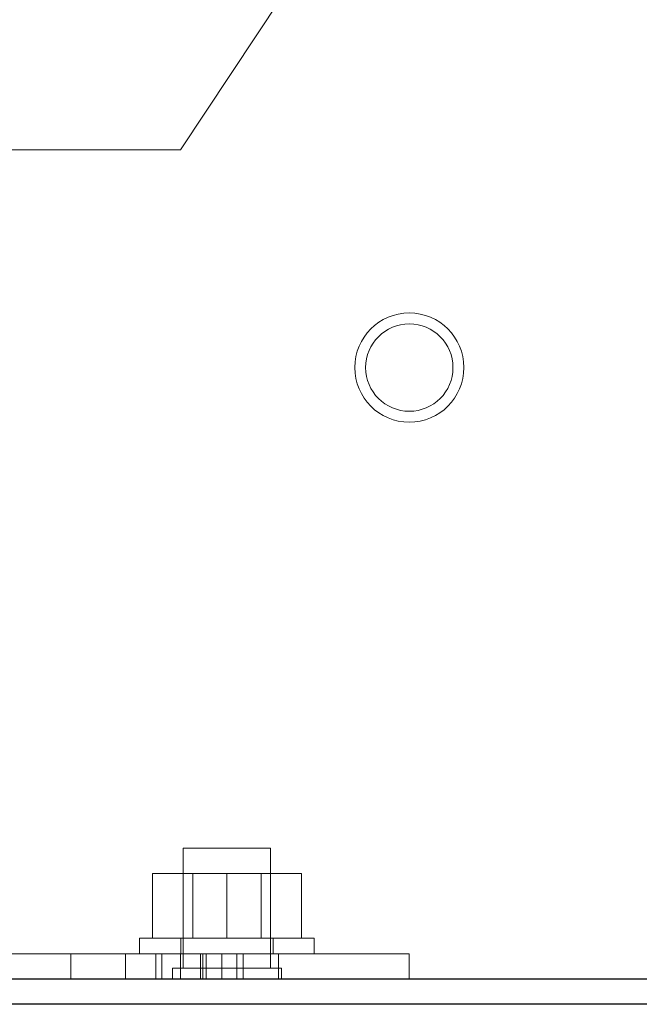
# Model space of a CAD drawing. Header units: inches. Extents: x 0.2 to 10.7, y 0.2 to 7.9.
# Tile 73 of 95: x 6.164 to 6.312, y 3.034 to 3.269. Entities that reach past the tile are written whole.
import ezdxf

# ---------------------------------------------------------------- set-up
doc = ezdxf.new("R2010")
doc.units = ezdxf.units.IN
doc.header["$MEASUREMENT"] = 0
doc.linetypes.add('HIDDEN', pattern=[0.075, 0.05, -0.025])

msp = doc.modelspace()

# ---------------------------------------------------------------- linework, layer by layer
at = {"color": 7, "linetype": 'HIDDEN', "lineweight": 18}
for p, q in [((6.2574143, 3.3204365), (6.2027893, 3.2381969)), ((6.2027893, 3.2381969), (6.1481643, 3.2381969)), ((6.2139143, 3.0716969), (6.2034976, 3.0716969)), ((6.2034976, 3.0716969), (6.2034976, 3.0430511)), ((6.2243309, 3.0716969), (6.2139143, 3.0716969)), ((6.2243309, 3.0430511), (6.2243309, 3.0716969)), ((6.1961643, 3.0501969), (6.1961643, 3.0656136)), ((6.2139143, 3.0656136), (6.1961643, 3.0656136)), ((6.2057518, 3.0656136), (6.2057518, 3.0501969)), ((6.2139143, 3.0501969), (6.2139143, 3.0656136)), ((6.2316643, 3.0656136), (6.2139143, 3.0656136)), ((6.2220768, 3.0501969), (6.2220768, 3.0656136)), ((6.2316643, 3.0501969), (6.2316643, 3.0656136)), ((6.1930809, 3.0501969), (6.2347476, 3.0501969)), ((6.1930809, 3.0501969), (6.1930809, 3.0464469)), ((6.2028726, 3.0501969), (6.2028726, 3.0464469)), ((6.2249559, 3.0464469), (6.2249559, 3.0501969)), ((6.2347476, 3.0464469), (6.2347476, 3.0501969)), ((6.1481643, 3.0464469), (6.2261643, 3.0464469)), ((6.1766851, 3.0464469), (6.1766851, 3.0404469)), ((6.1897059, 3.0404469), (6.1897059, 3.0464469)), ((6.1897059, 3.0404469), (6.1897059, 3.0464469)), ((6.1897059, 3.0404469), (6.1897059, 3.0464469)), ((6.1897059, 3.0404469), (6.1897059, 3.0464469)), ((6.196928, 3.0404469), (6.196928, 3.0464469)), ((6.198392, 3.0404469), (6.198392, 3.0464469)), ((6.2028, 3.0404469), (6.2028, 3.0464469)), ((6.2028, 3.0404469), (6.2028, 3.0464469)), ((6.2075619, 3.0404469), (6.2075619, 3.0464469)), ((6.2081571, 3.0404469), (6.2081571, 3.0464469)), ((6.2089696, 3.0464469), (6.2089696, 3.0404469)), ((6.2126777, 3.0404469), (6.2126777, 3.0464469)), ((6.2162491, 3.0404469), (6.2162491, 3.0464469)), ((6.2177541, 3.0404469), (6.2177541, 3.0464469)), ((6.2177613, 3.0404469), (6.2177613, 3.0464469)), ((6.2261643, 3.0404469), (6.2261643, 3.0464469)), ((6.2261643, 3.0464469), (6.2574143, 3.0464469)), ((6.2261643, 3.0464469), (6.2261643, 3.0404469)), ((6.2574143, 3.0464469), (6.2574143, 3.0404469)), ((6.2139143, 3.0430511), (6.2008934, 3.0430511)), ((6.2008934, 3.0430511), (6.2008934, 3.0404469)), ((6.2269351, 3.0430511), (6.2139143, 3.0430511)), ((6.2269351, 3.0404469), (6.2269351, 3.0430511))]:
    msp.add_line(p, q, dxfattribs=at)
at = {"color": 7, "linetype": 'Continuous', "lineweight": 25}
for p, q in [((6.9329143, 3.0404469), (6.1336569, 3.0404469)), ((6.9329143, 3.0344469), (6.1336536, 3.0344469))]:
    msp.add_line(p, q, dxfattribs=at)
at = {"color": 7, "linetype": 'HIDDEN', "lineweight": 18}
for radius in [0.0130208, 0.0104167]:
    msp.add_circle((6.2574143, 3.1862803), radius, dxfattribs=at)

doc.saveas('drawing.dxf')
